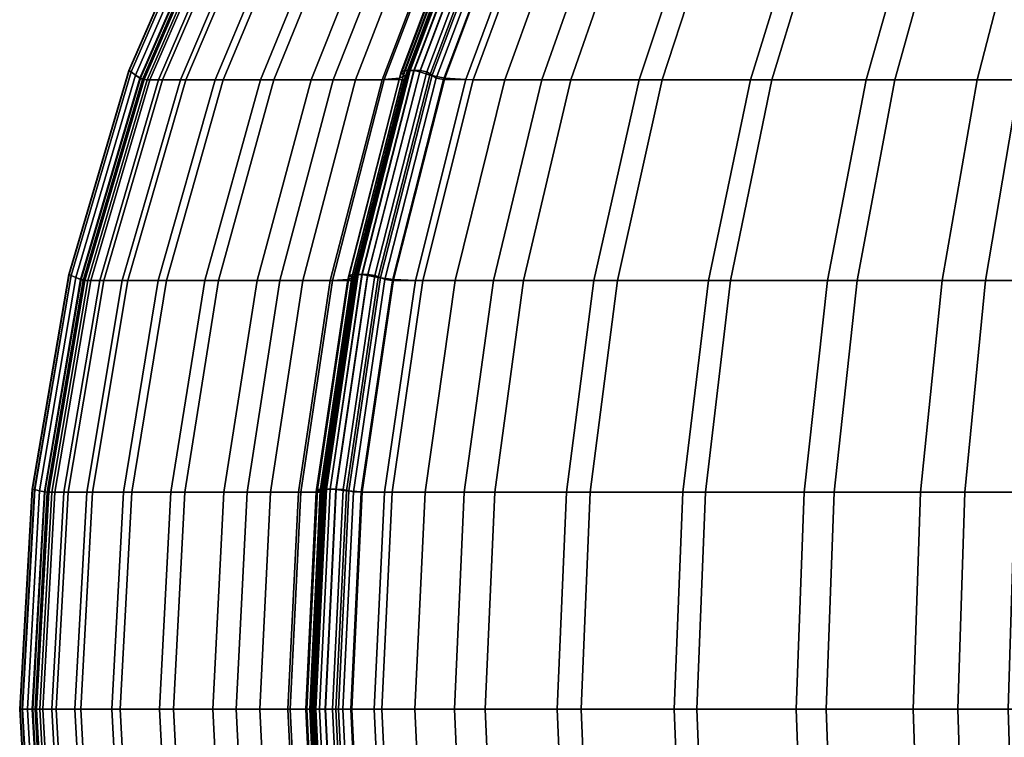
# Model space of a CAD drawing. Header units: centimetres. Extents: x -29.9 to 29.9, y 0 to 38.
# Tile 2 of 60: x -29.9 to -16.7, y 18.6 to 28.3. Entities that reach past the tile are written whole.
import ezdxf

# ---------------------------------------------------------------- set-up
doc = ezdxf.new("R2010")
doc.units = ezdxf.units.CM
doc.layers.add('Layer 01', color=18, linetype='Continuous', true_color=0x000000)

msp = doc.modelspace()

# ---------------------------------------------------------------- meshes
at = {"layer": 'Layer 01'}
mesh = msp.add_polyface(dxfattribs=at)
corners = [(-15.843, 29.986, -22.019), (-17.455, 29.986, -20.761), (-16.591, 32.215, -19.727), (-15.067, 32.215, -20.918), (-16.468, 27.485, -22.905), (-18.149, 27.485, -21.593), (-19.804, 27.485, -20.094), (-21.285, 27.485, -18.534), (-20.465, 29.986, -17.824), (-19.043, 29.986, -19.322), (-18.097, 32.215, -18.362), (-19.445, 32.215, -16.942), (-24.1, 29.986, -12.532), (-24.73, 29.986, -11.147), (-23.507, 32.215, -10.582), (-22.911, 32.215, -11.891), (-22.512, 27.485, -17.039), (-23.405, 27.485, -15.832), (-22.496, 29.986, -15.237), (-21.641, 29.986, -16.393), (-20.558, 32.215, -15.589), (-21.366, 32.215, -14.497), (-22.905, 27.485, 16.468), (-21.593, 27.485, 18.149), (-20.761, 29.986, 17.455), (-22.019, 29.986, 15.843), (-23.828, 27.485, 15.175), (-22.903, 29.986, 14.605), (-20.918, 32.215, 15.067), (-21.753, 32.215, 13.896), (-19.727, 32.215, 16.591), (-20.094, 27.485, 19.804), (-18.534, 27.485, 21.285), (-17.824, 29.986, 20.465), (-19.322, 29.986, 19.043), (-18.362, 32.215, 18.097), (-16.942, 32.215, 19.445), (-17.039, 27.485, 22.512), (-15.832, 27.485, 23.405), (-15.237, 29.986, 22.496), (-16.393, 29.986, 21.641), (-15.589, 32.215, 20.558), (-22.116, 32.22, 13.378), (-23.287, 29.989, 14.057), (-24.228, 27.487, 14.604), (-23.381, 30.013, 13.96), (-24.326, 27.506, 14.504), (-24.072, 29.989, 12.656), (-22.885, 32.22, 12.006), (-23.237, 32.215, 11.255), (-24.444, 29.986, 11.864), (-24.213, 27.506, -14.685), (-23.272, 30.013, -14.134), (-22.997, 29.989, -14.519), (-23.927, 27.487, -15.085), (-22.644, 32.22, -12.465), (-23.817, 29.989, -13.138), (-22.101, 32.248, -13.449), (-21.84, 32.22, -13.817), (-24.413, 27.548, -14.471), (-23.462, 30.067, -13.925), (-24.326, 27.506, 14.504), (-23.381, 30.013, 13.96), (-23.432, 30.067, 13.978), (-24.382, 27.548, 14.525), (-23.5, 30.121, 13.967), (-24.455, 27.59, 14.518)]
mesh.append_faces([[corners[k] for k in face] for face in [(0, 1, 2, 3), (4, 5, 1, 0), (6, 7, 8, 9), (5, 6, 9, 1), (1, 9, 10, 2), (9, 8, 11, 10), (12, 13, 14, 15), (16, 17, 18, 19), (7, 16, 19, 8), (8, 19, 20, 11), (19, 18, 21, 20), (22, 23, 24, 25), (26, 22, 25, 27), (27, 25, 28, 29), (25, 24, 30, 28), (31, 32, 33, 34), (23, 31, 34, 24), (24, 34, 35, 30), (34, 33, 36, 35), (37, 38, 39, 40), (32, 37, 40, 33), (33, 40, 41, 36), (27, 29, 42, 43), (26, 27, 43, 44), (44, 43, 45, 46), (47, 48, 49, 50), (51, 52, 53, 54), (54, 53, 18, 17), (12, 15, 55, 56), (52, 57, 58, 53), (53, 58, 21, 18), (52, 51, 59, 60), (61, 62, 63, 64), (64, 63, 65, 66)]])
mesh = msp.add_polyface(dxfattribs=at)
corners = [(-25.714, 27.485, -11.602), (-26.514, 27.485, -9.625), (-25.497, 29.986, -9.252), (-24.73, 29.986, -11.147), (-27.198, 27.485, -7.5), (-27.7, 27.485, -5.408), (-26.635, 29.986, -5.204), (-26.153, 29.986, -7.212), (-25.311, 32.215, -4.95), (-24.854, 32.215, -6.854), (-28.07, 27.485, 2.809), (-27.774, 27.485, 4.921), (-26.707, 29.986, 4.736), (-26.991, 29.986, 2.711), (-28.223, 27.485, 1.228), (-27.137, 29.986, 1.197), (-25.649, 32.215, 2.589), (-25.787, 32.215, 1.158), (-25.38, 32.215, 4.505), (-28.016, 27.485, -3.501), (-28.185, 27.485, -2.009), (-27.101, 29.986, -1.947), (-26.938, 29.986, -3.376), (-25.598, 32.215, -3.221), (-25.752, 32.215, -1.871), (-27.304, 27.485, 7.103), (-26.693, 27.485, 9.166), (-25.669, 29.986, 8.811), (-26.255, 29.986, 6.831), (-24.951, 32.215, 6.491), (-26.013, 27.485, 10.976), (-25.017, 29.986, 10.545), (-28.312, 27.506, -0.611), (-27.221, 30.013, -0.605), (-27.175, 29.989, -1.076), (-28.263, 27.487, -1.1), (-25.842, 32.22, 0.527), (-27.196, 29.989, 0.531), (-28.284, 27.487, 0.533), (-27.228, 30.013, 0.399), (-28.319, 27.506, 0.397), (-25.822, 32.22, -1.045), (-28.319, 27.506, 0.397), (-27.228, 30.013, 0.399), (-27.281, 30.067, 0.389), (-28.378, 27.548, 0.388), (-27.335, 30.121, 0.346), (-28.437, 27.59, 0.345), (-28.378, 27.548, -0.325), (-27.281, 30.067, -0.329), (-28.439, 27.59, -0.158), (-27.337, 30.121, -0.166), (-28.466, 27.608, -0.056), (-27.362, 30.145, -0.061), (-29.246, 24.847, -0.153), (-29.275, 24.859, -0.052), (-29.279, 24.861, 0.054), (-28.47, 27.611, 0.053), (-27.365, 30.148, 0.05), (-28.465, 27.608, 0.21), (-27.36, 30.145, 0.21), (-29.274, 24.859, 0.211), (-29.245, 24.847, 0.345)]
mesh.append_faces([[corners[k] for k in face] for face in [(0, 1, 2, 3), (4, 5, 6, 7), (1, 4, 7, 2), (7, 6, 8, 9), (10, 11, 12, 13), (14, 10, 13, 15), (15, 13, 16, 17), (13, 12, 18, 16), (19, 20, 21, 22), (5, 19, 22, 6), (6, 22, 23, 8), (22, 21, 24, 23), (25, 26, 27, 28), (11, 25, 28, 12), (12, 28, 29, 18), (26, 30, 31, 27), (32, 33, 34, 35), (35, 34, 21, 20), (15, 17, 36, 37), (14, 15, 37, 38), (38, 37, 39, 40), (34, 41, 24, 21), (42, 43, 44, 45), (45, 44, 46, 47), (33, 32, 48, 49), (49, 48, 50, 51), (51, 50, 52, 53), (50, 54, 55, 52), (52, 55, 56, 57), (53, 52, 57, 58), (58, 57, 59, 60), (57, 56, 61, 59), (59, 61, 62, 47), (60, 59, 47, 46)]])
mesh = msp.add_polyface(dxfattribs=at)
corners = [(-25.056, 27.485, -13.048), (-25.714, 27.485, -11.602), (-24.73, 29.986, -11.147), (-24.1, 29.986, -12.532), (-25.497, 29.986, -9.252), (-24.232, 32.215, -8.789), (-23.507, 32.215, -10.582), (-26.153, 29.986, -7.212), (-24.854, 32.215, -6.854), (-26.255, 29.986, 6.831), (-25.669, 29.986, 8.811), (-24.395, 32.215, 8.369), (-24.951, 32.215, 6.491), (-26.013, 27.485, 10.976), (-25.414, 27.485, 12.353), (-24.444, 29.986, 11.864), (-25.017, 29.986, 10.545), (-23.779, 32.215, 10.009), (-23.237, 32.215, 11.255), (-24.824, 27.506, 13.627), (-23.876, 30.013, 13.087), (-24.072, 29.989, 12.656), (-25.027, 27.487, 13.179), (-23.817, 29.989, -13.138), (-24.761, 27.487, -13.68), (-23.78, 30.013, -13.268), (-24.724, 27.506, -13.815), (-23.462, 30.067, -13.925), (-24.413, 27.548, -14.471), (-24.549, 27.59, -14.357), (-23.591, 30.121, -13.812), (-25.079, 24.818, 14.926), (-24.382, 27.548, 14.525), (-24.455, 27.59, 14.518), (-25.154, 24.847, 14.921), (-24.738, 27.548, 13.907), (-23.791, 30.067, 13.356), (-25.433, 24.818, 14.311), (-25.405, 24.847, 14.491), (-24.708, 27.59, 14.082), (-23.757, 30.121, 13.525), (-24.724, 27.506, -13.815), (-23.78, 30.013, -13.268), (-23.821, 30.067, -13.304), (-24.77, 27.548, -13.853), (-23.846, 30.121, -13.368), (-24.8, 27.59, -13.92), (-24.68, 27.608, 14.185), (-23.727, 30.145, 13.628), (-25.379, 24.859, 14.593), (-25.33, 24.861, 14.687), (-24.629, 27.611, 14.28), (-23.674, 30.148, 13.726), (-24.546, 27.608, 14.414), (-23.59, 30.145, 13.862), (-25.247, 24.859, 14.819), (-23.5, 30.121, 13.967), (-24.624, 27.608, -14.281), (-23.665, 30.145, -13.734), (-25.252, 24.847, -14.756), (-25.327, 24.859, -14.682), (-25.384, 24.861, -14.593), (-24.682, 27.611, -14.189), (-23.724, 30.148, -13.639), (-24.756, 27.608, -14.05), (-23.8, 30.145, -13.498), (-25.457, 24.859, -14.455), (-25.499, 24.847, -14.324)]
mesh.append_faces([[corners[k] for k in face] for face in [(0, 1, 2, 3), (2, 4, 5, 6), (4, 7, 8, 5), (9, 10, 11, 12), (13, 14, 15, 16), (10, 16, 17, 11), (16, 15, 18, 17), (19, 20, 21, 22), (22, 21, 15, 14), (0, 3, 23, 24), (24, 23, 25, 26), (27, 28, 29, 30), (31, 32, 33, 34), (20, 19, 35, 36), (35, 37, 38, 39), (36, 35, 39, 40), (41, 42, 43, 44), (44, 43, 45, 46), (40, 39, 47, 48), (39, 38, 49, 47), (47, 49, 50, 51), (48, 47, 51, 52), (52, 51, 53, 54), (51, 50, 55, 53), (53, 55, 34, 33), (54, 53, 33, 56), (30, 29, 57, 58), (29, 59, 60, 57), (57, 60, 61, 62), (58, 57, 62, 63), (63, 62, 64, 65), (62, 61, 66, 64), (64, 66, 67, 46), (65, 64, 46, 45)]])
mesh = msp.add_polyface(dxfattribs=at)
corners = [(-25.756, 24.776, -13.427), (-26.435, 24.776, -11.936), (-25.714, 27.485, -11.602), (-25.056, 27.485, -13.048), (-27.259, 24.776, -9.898), (-26.514, 27.485, -9.625), (-27.963, 24.776, -7.711), (-27.198, 27.485, -7.5), (-28.48, 24.776, -5.558), (-27.7, 27.485, -5.408), (-29.019, 24.776, 1.25), (-28.861, 24.776, 2.881), (-28.07, 27.485, 2.809), (-28.223, 27.485, 1.228), (-28.557, 24.776, 5.057), (-27.774, 27.485, 4.921), (-28.805, 24.776, -3.592), (-28.016, 27.485, -3.501), (-28.98, 24.776, -2.053), (-28.185, 27.485, -2.009), (-28.073, 24.776, 7.303), (-27.304, 27.485, 7.103), (-27.444, 24.776, 9.427), (-26.693, 27.485, 9.166), (-26.742, 24.776, 11.292), (-26.013, 27.485, 10.976), (-26.124, 24.776, 12.712), (-25.414, 27.485, 12.353), (-25.727, 24.777, 13.562), (-25.027, 27.487, 13.179), (-29.111, 24.79, -0.616), (-28.312, 27.506, -0.611), (-28.263, 27.487, -1.1), (-29.061, 24.777, -1.118), (-28.284, 27.487, 0.533), (-29.082, 24.777, 0.535), (-28.319, 27.506, 0.397), (-29.119, 24.79, 0.396), (-29.119, 24.79, 0.396), (-28.319, 27.506, 0.397), (-28.378, 27.548, 0.388), (-29.182, 24.818, 0.387), (-28.437, 27.59, 0.345), (-29.245, 24.847, 0.345), (-29.181, 24.818, -0.323), (-28.378, 27.548, -0.325), (-29.246, 24.847, -0.153), (-28.439, 27.59, -0.158), (-25.433, 24.818, 14.311), (-25.856, 21.945, 14.557), (-25.829, 21.96, 14.74), (-25.405, 24.847, 14.491), (-25.889, 21.945, -14.501), (-25.466, 24.818, -14.256), (-25.499, 24.847, -14.324), (-25.925, 21.96, -14.57), (-29.671, 21.945, 0.387), (-29.737, 21.96, 0.345), (-29.671, 21.945, -0.321), (-29.738, 21.96, -0.15), (-25.805, 21.966, 14.842), (-25.379, 24.859, 14.593), (-25.757, 21.967, 14.934), (-25.33, 24.861, 14.687), (-29.768, 21.966, -0.049), (-29.275, 24.859, -0.052), (-29.773, 21.967, 0.055), (-29.279, 24.861, 0.054), (-29.767, 21.966, 0.211), (-29.274, 24.859, 0.211), (-25.327, 24.859, -14.682), (-25.756, 21.966, -14.927), (-25.811, 21.967, -14.839), (-25.384, 24.861, -14.593), (-25.884, 21.966, -14.701), (-25.457, 24.859, -14.455)]
mesh.append_faces([[corners[k] for k in face] for face in [(0, 1, 2, 3), (1, 4, 5, 2), (4, 6, 7, 5), (6, 8, 9, 7), (10, 11, 12, 13), (11, 14, 15, 12), (8, 16, 17, 9), (16, 18, 19, 17), (14, 20, 21, 15), (20, 22, 23, 21), (22, 24, 25, 23), (24, 26, 27, 25), (28, 29, 27, 26), (30, 31, 32, 33), (33, 32, 19, 18), (10, 13, 34, 35), (35, 34, 36, 37), (38, 39, 40, 41), (41, 40, 42, 43), (31, 30, 44, 45), (45, 44, 46, 47), (48, 49, 50, 51), (52, 53, 54, 55), (56, 41, 43, 57), (44, 58, 59, 46), (51, 50, 60, 61), (61, 60, 62, 63), (46, 59, 64, 65), (65, 64, 66, 67), (67, 66, 68, 69), (69, 68, 57, 43), (70, 71, 72, 73), (73, 72, 74, 75), (75, 74, 55, 54)]])
mesh = msp.add_polyface(dxfattribs=at)
corners = [(-23.67, 19, -17.9), (-24.614, 19, -16.624), (-24.477, 21.924, -16.534), (-23.539, 21.924, -17.802), (-24.071, 24.776, -16.268), (-23.15, 24.776, -17.513), (-25.058, 19, 15.932), (-24.083, 19, 17.299), (-23.95, 21.924, 17.205), (-24.919, 21.924, 15.847), (-23.554, 24.776, 16.926), (-24.506, 24.776, 15.592), (-25.519, 24.79, 14.022), (-24.824, 27.506, 13.627), (-25.027, 27.487, 13.179), (-25.727, 24.777, 13.562), (-23.828, 27.485, 15.175), (-24.228, 27.487, 14.604), (-24.918, 24.777, 15.004), (-24.326, 27.506, 14.504), (-25.02, 24.79, 14.902), (-25.339, 21.925, 15.249), (-25.48, 19, 15.331), (-25.442, 21.931, 15.145), (-25.584, 19, 15.227), (-24.903, 24.79, -15.089), (-24.213, 27.506, -14.685), (-23.927, 27.487, -15.085), (-24.608, 24.777, -15.499), (-23.405, 27.485, -15.832), (-25.465, 19, -15.418), (-25.324, 21.931, -15.335), (-25.024, 21.925, -15.751), (-25.164, 19, -15.837), (-25.756, 24.776, -13.427), (-25.056, 27.485, -13.048), (-24.761, 27.487, -13.68), (-25.453, 24.777, -14.078), (-24.724, 27.506, -13.815), (-25.416, 24.79, -14.216), (-25.11, 24.818, -14.87), (-24.413, 27.548, -14.471), (-25.252, 24.847, -14.756), (-24.549, 27.59, -14.357), (-25.442, 21.931, 15.145), (-25.02, 24.79, 14.902), (-25.079, 24.818, 14.926), (-25.503, 21.945, 15.17), (-25.154, 24.847, 14.921), (-25.58, 21.96, 15.167), (-25.535, 21.945, -15.114), (-25.678, 19, -15.196), (-25.68, 21.96, -14.999), (-25.02, 24.79, 14.902), (-24.326, 27.506, 14.504), (-24.382, 27.548, 14.525), (-25.433, 24.818, 14.311), (-24.738, 27.548, 13.907), (-25.416, 24.79, -14.216), (-24.724, 27.506, -13.815), (-24.77, 27.548, -13.853), (-25.466, 24.818, -14.256), (-24.8, 27.59, -13.92), (-25.499, 24.847, -14.324), (-25.33, 24.861, 14.687), (-25.757, 21.967, 14.934), (-25.674, 21.966, 15.066), (-25.247, 24.859, 14.819), (-25.756, 21.966, -14.927), (-25.327, 24.859, -14.682)]
mesh.append_faces([[corners[k] for k in face] for face in [(0, 1, 2, 3), (3, 2, 4, 5), (6, 7, 8, 9), (9, 8, 10, 11), (12, 13, 14, 15), (11, 16, 17, 18), (18, 17, 19, 20), (6, 9, 21, 22), (9, 11, 18, 21), (21, 18, 20, 23), (22, 21, 23, 24), (25, 26, 27, 28), (28, 27, 29, 4), (30, 31, 32, 33), (31, 25, 28, 32), (32, 28, 4, 2), (33, 32, 2, 1), (34, 35, 36, 37), (37, 36, 38, 39), (26, 25, 40, 41), (41, 40, 42, 43), (44, 45, 46, 47), (47, 46, 48, 49), (25, 31, 50, 40), (31, 30, 51, 50), (40, 50, 52, 42), (53, 54, 55, 46), (13, 12, 56, 57), (58, 59, 60, 61), (61, 60, 62, 63), (64, 65, 66, 67), (67, 66, 49, 48), (42, 52, 68, 69)]])
mesh = msp.add_polyface(dxfattribs=at)
corners = [(-15.932, 19, -25.058), (-17.299, 19, -24.083), (-17.205, 21.924, -23.95), (-15.847, 21.924, -24.919), (-19.073, 19, -22.698), (-18.968, 21.924, -22.573), (-18.658, 24.776, -22.202), (-16.926, 24.776, -23.554), (-15.592, 24.776, -24.506), (-16.468, 27.485, -22.905), (-15.175, 27.485, -23.828), (-18.149, 27.485, -21.593), (-20.815, 19, -21.121), (-20.701, 21.924, -21.005), (-22.375, 19, -19.477), (-22.252, 21.924, -19.37), (-21.885, 24.776, -19.054), (-20.361, 24.776, -20.66), (-19.804, 27.485, -20.094), (-21.285, 27.485, -18.534), (-23.67, 19, -17.9), (-23.539, 21.924, -17.802), (-23.15, 24.776, -17.513), (-22.512, 27.485, -17.039), (-24.071, 24.776, -16.268), (-23.405, 27.485, -15.832), (-24.506, 24.776, 15.592), (-23.554, 24.776, 16.926), (-22.905, 27.485, 16.468), (-23.828, 27.485, 15.175), (-22.202, 24.776, 18.658), (-21.593, 27.485, 18.149), (-24.083, 19, 17.299), (-22.698, 19, 19.073), (-22.573, 21.924, 18.968), (-23.95, 21.924, 17.205), (-21.121, 19, 20.815), (-21.005, 21.924, 20.701), (-19.477, 19, 22.375), (-19.37, 21.924, 22.252), (-19.054, 24.776, 21.885), (-20.66, 24.776, 20.361), (-20.094, 27.485, 19.804), (-18.534, 27.485, 21.285), (-17.9, 19, 23.67), (-17.802, 21.924, 23.539), (-16.624, 19, 24.614), (-16.534, 21.924, 24.477), (-16.268, 24.776, 24.071), (-17.513, 24.776, 23.15), (-17.039, 27.485, 22.512), (-15.832, 27.485, 23.405), (-15.751, 21.925, 25.024), (-15.499, 24.777, 24.608), (-15.837, 19, 25.164)]
mesh.append_faces([[corners[k] for k in face] for face in [(0, 1, 2, 3), (1, 4, 5, 2), (2, 5, 6, 7), (3, 2, 7, 8), (8, 7, 9, 10), (7, 6, 11, 9), (4, 12, 13, 5), (12, 14, 15, 13), (13, 15, 16, 17), (5, 13, 17, 6), (6, 17, 18, 11), (17, 16, 19, 18), (14, 20, 21, 15), (15, 21, 22, 16), (16, 22, 23, 19), (22, 24, 25, 23), (26, 27, 28, 29), (27, 30, 31, 28), (32, 33, 34, 35), (35, 34, 30, 27), (33, 36, 37, 34), (36, 38, 39, 37), (37, 39, 40, 41), (34, 37, 41, 30), (30, 41, 42, 31), (41, 40, 43, 42), (38, 44, 45, 39), (44, 46, 47, 45), (45, 47, 48, 49), (39, 45, 49, 40), (40, 49, 50, 43), (49, 48, 51, 50), (52, 53, 48, 47), (54, 52, 47, 46)]])
mesh = msp.add_polyface(dxfattribs=at)
corners = [(-27.867, 19, -10.121), (-28.587, 19, -7.883), (-28.43, 21.924, -7.84), (-27.714, 21.924, -10.065), (-29.116, 19, -5.68), (-28.956, 21.924, -5.65), (-28.48, 24.776, -5.558), (-27.963, 24.776, -7.711), (-29.449, 19, -3.666), (-29.287, 21.924, -3.648), (-29.628, 19, -2.09), (-29.465, 21.924, -2.081), (-28.98, 24.776, -2.053), (-28.805, 24.776, -3.592), (-29.667, 19, 1.269), (-29.506, 19, 2.939), (-29.343, 21.924, 2.925), (-29.504, 21.924, 1.264), (-29.194, 19, 5.168), (-29.033, 21.924, 5.14), (-28.557, 24.776, 5.057), (-28.861, 24.776, 2.881), (-29.019, 24.776, 1.25), (-28.699, 19, 7.466), (-28.541, 21.924, 7.425), (-28.055, 19, 9.639), (-27.901, 21.924, 9.585), (-27.444, 24.776, 9.427), (-28.073, 24.776, 7.303), (-29.763, 19, -0.62), (-29.599, 21.931, -0.619), (-29.547, 21.925, -1.129), (-29.711, 19, -1.133), (-29.111, 24.79, -0.616), (-29.061, 24.777, -1.118), (-29.568, 21.925, 0.536), (-29.732, 19, 0.537), (-29.082, 24.777, 0.535), (-29.119, 24.79, 0.396), (-29.606, 21.931, 0.395), (-29.77, 19, 0.395), (-29.77, 19, 0.395), (-29.606, 21.931, 0.395), (-29.671, 21.945, 0.387), (-29.836, 19, 0.386), (-29.606, 21.931, 0.395), (-29.119, 24.79, 0.396), (-29.182, 24.818, 0.387), (-29.737, 21.96, 0.345), (-29.903, 19, 0.345), (-29.671, 21.945, -0.321), (-29.181, 24.818, -0.323), (-29.836, 19, -0.321), (-29.904, 19, -0.148), (-29.738, 21.96, -0.15), (-29.935, 19, -0.048), (-29.768, 21.966, -0.049), (-29.939, 19, 0.055), (-29.773, 21.967, 0.055), (-29.933, 19, 0.211), (-29.767, 21.966, 0.211)]
mesh.append_faces([[corners[k] for k in face] for face in [(0, 1, 2, 3), (1, 4, 5, 2), (2, 5, 6, 7), (4, 8, 9, 5), (8, 10, 11, 9), (9, 11, 12, 13), (5, 9, 13, 6), (14, 15, 16, 17), (15, 18, 19, 16), (16, 19, 20, 21), (17, 16, 21, 22), (18, 23, 24, 19), (23, 25, 26, 24), (24, 26, 27, 28), (19, 24, 28, 20), (29, 30, 31, 32), (30, 33, 34, 31), (31, 34, 12, 11), (32, 31, 11, 10), (14, 17, 35, 36), (17, 22, 37, 35), (35, 37, 38, 39), (36, 35, 39, 40), (41, 42, 43, 44), (45, 46, 47, 43), (44, 43, 48, 49), (33, 30, 50, 51), (30, 29, 52, 50), (50, 52, 53, 54), (54, 53, 55, 56), (56, 55, 57, 58), (58, 57, 59, 60), (60, 59, 49, 48)]])
mesh = msp.add_polyface(dxfattribs=at)
corners = [(-26.327, 19, -13.735), (-27.022, 19, -12.207), (-26.874, 21.924, -12.139), (-26.183, 21.924, -13.657), (-27.867, 19, -10.121), (-27.714, 21.924, -10.065), (-27.259, 24.776, -9.898), (-26.435, 24.776, -11.936), (-25.756, 24.776, -13.427), (-28.43, 21.924, -7.84), (-27.963, 24.776, -7.711), (-28.055, 19, 9.639), (-27.337, 19, 11.549), (-27.187, 21.924, 11.484), (-27.901, 21.924, 9.585), (-26.704, 19, 13.004), (-26.558, 21.924, 12.931), (-26.124, 24.776, 12.712), (-26.742, 24.776, 11.292), (-27.444, 24.776, 9.427), (-26.085, 19, 14.345), (-25.943, 21.931, 14.263), (-26.153, 21.925, 13.795), (-26.297, 19, 13.874), (-25.519, 24.79, 14.022), (-25.727, 24.777, 13.562), (-25.875, 21.925, -14.32), (-26.017, 19, -14.401), (-25.453, 24.777, -14.078), (-25.416, 24.79, -14.216), (-25.837, 21.931, -14.461), (-25.979, 19, -14.543), (-25.584, 19, 15.227), (-25.442, 21.931, 15.145), (-25.503, 21.945, 15.17), (-25.646, 19, 15.253), (-25.58, 21.96, 15.167), (-25.724, 19, 15.25), (-25.856, 21.945, 14.557), (-25.433, 24.818, 14.311), (-25.999, 19, 14.64), (-25.972, 19, 14.824), (-25.829, 21.96, 14.74), (-25.979, 19, -14.543), (-25.837, 21.931, -14.461), (-25.889, 21.945, -14.501), (-26.032, 19, -14.584), (-25.837, 21.931, -14.461), (-25.416, 24.79, -14.216), (-25.466, 24.818, -14.256), (-25.925, 21.96, -14.57), (-26.069, 19, -14.653), (-25.535, 21.945, -15.114), (-25.678, 19, -15.196), (-25.824, 19, -15.081), (-25.68, 21.96, -14.999), (-25.948, 19, 14.926), (-25.805, 21.966, 14.842), (-25.9, 19, 15.017), (-25.757, 21.967, 14.934), (-25.818, 19, 15.149), (-25.674, 21.966, 15.066), (-25.9, 19, -15.009), (-25.756, 21.966, -14.927), (-25.956, 19, -14.922), (-25.811, 21.967, -14.839), (-26.028, 19, -14.784), (-25.884, 21.966, -14.701)]
mesh.append_faces([[corners[k] for k in face] for face in [(0, 1, 2, 3), (1, 4, 5, 2), (2, 5, 6, 7), (3, 2, 7, 8), (5, 9, 10, 6), (11, 12, 13, 14), (12, 15, 16, 13), (13, 16, 17, 18), (14, 13, 18, 19), (20, 21, 22, 23), (21, 24, 25, 22), (22, 25, 17, 16), (23, 22, 16, 15), (0, 3, 26, 27), (3, 8, 28, 26), (26, 28, 29, 30), (27, 26, 30, 31), (32, 33, 34, 35), (35, 34, 36, 37), (24, 21, 38, 39), (21, 20, 40, 38), (38, 40, 41, 42), (43, 44, 45, 46), (47, 48, 49, 45), (46, 45, 50, 51), (52, 53, 54, 55), (42, 41, 56, 57), (57, 56, 58, 59), (59, 58, 60, 61), (61, 60, 37, 36), (55, 54, 62, 63), (63, 62, 64, 65), (65, 64, 66, 67), (67, 66, 51, 50)]])
mesh = msp.add_polyface(dxfattribs=at)
corners = [(-28.48, 13.224, -5.558), (-28.805, 13.224, -3.592), (-29.287, 16.076, -3.648), (-28.956, 16.076, -5.65), (-28.98, 13.224, -2.053), (-29.465, 16.076, -2.081), (-29.628, 19, -2.09), (-29.449, 19, -3.666), (-29.116, 19, -5.68), (-27.259, 13.224, -9.898), (-27.963, 13.224, -7.711), (-28.43, 16.076, -7.84), (-27.714, 16.076, -10.065), (-28.587, 19, -7.883), (-27.867, 19, -10.121), (-29.019, 13.224, 1.25), (-28.861, 13.224, 2.881), (-29.343, 16.076, 2.925), (-29.504, 16.076, 1.264), (-28.557, 13.224, 5.057), (-29.033, 16.076, 5.14), (-29.194, 19, 5.168), (-29.506, 19, 2.939), (-29.667, 19, 1.269), (-28.073, 13.224, 7.303), (-28.541, 16.076, 7.425), (-27.444, 13.224, 9.427), (-27.901, 16.076, 9.585), (-28.055, 19, 9.639), (-28.699, 19, 7.466), (-29.547, 16.075, -1.129), (-29.711, 19, -1.133), (-29.061, 13.223, -1.118), (-29.111, 13.21, -0.616), (-29.599, 16.069, -0.619), (-29.763, 19, -0.62), (-29.77, 19, 0.395), (-29.606, 16.069, 0.395), (-29.568, 16.075, 0.536), (-29.732, 19, 0.537), (-29.119, 13.21, 0.396), (-29.082, 13.223, 0.535), (-29.671, 16.055, -0.321), (-29.836, 19, -0.321), (-29.181, 13.182, -0.323), (-29.738, 16.04, -0.15), (-29.904, 19, -0.148), (-29.119, 13.21, 0.396), (-29.606, 16.069, 0.395), (-29.671, 16.055, 0.387), (-29.182, 13.182, 0.387), (-29.606, 16.069, 0.395), (-29.77, 19, 0.395), (-29.836, 19, 0.386), (-29.903, 19, 0.345), (-29.737, 16.04, 0.345), (-29.933, 19, 0.211), (-29.767, 16.034, 0.211), (-29.939, 19, 0.055), (-29.773, 16.033, 0.055), (-29.935, 19, -0.048), (-29.768, 16.034, -0.049)]
mesh.append_faces([[corners[k] for k in face] for face in [(0, 1, 2, 3), (1, 4, 5, 2), (2, 5, 6, 7), (3, 2, 7, 8), (9, 10, 11, 12), (10, 0, 3, 11), (11, 3, 8, 13), (12, 11, 13, 14), (15, 16, 17, 18), (16, 19, 20, 17), (17, 20, 21, 22), (18, 17, 22, 23), (19, 24, 25, 20), (24, 26, 27, 25), (25, 27, 28, 29), (20, 25, 29, 21), (6, 5, 30, 31), (5, 4, 32, 30), (30, 32, 33, 34), (31, 30, 34, 35), (36, 37, 38, 39), (37, 40, 41, 38), (38, 41, 15, 18), (39, 38, 18, 23), (35, 34, 42, 43), (34, 33, 44, 42), (43, 42, 45, 46), (47, 48, 49, 50), (51, 52, 53, 49), (49, 53, 54, 55), (55, 54, 56, 57), (57, 56, 58, 59), (59, 58, 60, 61), (61, 60, 46, 45)]])
mesh = msp.add_polyface(dxfattribs=at)
corners = [(-25.756, 13.224, -13.427), (-26.435, 13.224, -11.936), (-26.874, 16.076, -12.139), (-26.183, 16.076, -13.657), (-27.259, 13.224, -9.898), (-27.714, 16.076, -10.065), (-27.867, 19, -10.121), (-27.022, 19, -12.207), (-26.327, 19, -13.735), (-27.444, 13.224, 9.427), (-26.742, 13.224, 11.292), (-27.187, 16.076, 11.484), (-27.901, 16.076, 9.585), (-26.124, 13.224, 12.712), (-26.558, 16.076, 12.931), (-26.704, 19, 13.004), (-27.337, 19, 11.549), (-28.055, 19, 9.639), (-25.979, 19, -14.543), (-25.837, 16.069, -14.461), (-25.875, 16.075, -14.32), (-26.017, 19, -14.401), (-25.416, 13.21, -14.216), (-25.453, 13.223, -14.078), (-26.153, 16.075, 13.795), (-26.297, 19, 13.874), (-25.727, 13.223, 13.562), (-25.519, 13.21, 14.022), (-25.943, 16.069, 14.263), (-26.085, 19, 14.345), (-25.856, 16.055, 14.557), (-25.999, 19, 14.64), (-25.433, 13.182, 14.311), (-25.405, 13.153, 14.491), (-25.829, 16.04, 14.74), (-25.972, 19, 14.824), (-25.442, 16.069, 15.145), (-25.584, 19, 15.227), (-25.646, 19, 15.253), (-25.503, 16.055, 15.17), (-25.724, 19, 15.25), (-25.58, 16.04, 15.167), (-25.678, 19, -15.196), (-25.535, 16.055, -15.114), (-25.68, 16.04, -14.999), (-25.824, 19, -15.081), (-25.416, 13.21, -14.216), (-25.837, 16.069, -14.461), (-25.889, 16.055, -14.501), (-25.466, 13.182, -14.256), (-25.837, 16.069, -14.461), (-25.979, 19, -14.543), (-26.032, 19, -14.584), (-26.069, 19, -14.653), (-25.925, 16.04, -14.57), (-25.818, 19, 15.149), (-25.674, 16.034, 15.066), (-25.9, 19, 15.017), (-25.757, 16.033, 14.934), (-25.948, 19, 14.926), (-25.805, 16.034, 14.842), (-26.028, 19, -14.784), (-25.884, 16.034, -14.701), (-25.956, 19, -14.922), (-25.811, 16.033, -14.839), (-25.9, 19, -15.009), (-25.756, 16.034, -14.927)]
mesh.append_faces([[corners[k] for k in face] for face in [(0, 1, 2, 3), (1, 4, 5, 2), (2, 5, 6, 7), (3, 2, 7, 8), (9, 10, 11, 12), (10, 13, 14, 11), (11, 14, 15, 16), (12, 11, 16, 17), (18, 19, 20, 21), (19, 22, 23, 20), (20, 23, 0, 3), (21, 20, 3, 8), (15, 14, 24, 25), (14, 13, 26, 24), (24, 26, 27, 28), (25, 24, 28, 29), (29, 28, 30, 31), (28, 27, 32, 30), (30, 32, 33, 34), (31, 30, 34, 35), (36, 37, 38, 39), (39, 38, 40, 41), (42, 43, 44, 45), (46, 47, 48, 49), (50, 51, 52, 48), (48, 52, 53, 54), (41, 40, 55, 56), (56, 55, 57, 58), (58, 57, 59, 60), (60, 59, 35, 34), (54, 53, 61, 62), (62, 61, 63, 64), (64, 63, 65, 66), (66, 65, 45, 44)]])
mesh = msp.add_polyface(dxfattribs=at)
corners = [(-23.15, 13.224, -17.513), (-24.071, 13.224, -16.268), (-24.477, 16.076, -16.534), (-23.539, 16.076, -17.802), (-24.614, 19, -16.624), (-23.67, 19, -17.9), (-24.506, 13.224, 15.592), (-23.554, 13.224, 16.926), (-23.95, 16.076, 17.205), (-24.919, 16.076, 15.847), (-24.083, 19, 17.299), (-25.058, 19, 15.932), (-23.828, 10.515, 15.175), (-24.918, 13.223, 15.004), (-24.228, 10.513, 14.604), (-25.02, 13.21, 14.902), (-24.326, 10.494, 14.504), (-24.824, 10.494, 13.627), (-25.519, 13.21, 14.022), (-25.727, 13.223, 13.562), (-25.027, 10.513, 13.179), (-25.584, 19, 15.227), (-25.442, 16.069, 15.145), (-25.339, 16.075, 15.249), (-25.48, 19, 15.331), (-25.056, 10.515, -13.048), (-25.756, 13.224, -13.427), (-25.453, 13.223, -14.078), (-24.761, 10.513, -13.68), (-25.416, 13.21, -14.216), (-24.724, 10.494, -13.815), (-25.024, 16.075, -15.751), (-25.164, 19, -15.837), (-24.608, 13.223, -15.499), (-24.903, 13.21, -15.089), (-25.324, 16.069, -15.335), (-25.465, 19, -15.418), (-24.213, 10.494, -14.685), (-23.927, 10.513, -15.085), (-23.405, 10.515, -15.832), (-25.02, 13.21, 14.902), (-25.442, 16.069, 15.145), (-25.503, 16.055, 15.17), (-25.079, 13.182, 14.926), (-25.58, 16.04, 15.167), (-25.154, 13.153, 14.921), (-25.535, 16.055, -15.114), (-25.678, 19, -15.196), (-25.11, 13.182, -14.87), (-25.252, 13.153, -14.756), (-25.68, 16.04, -14.999), (-24.326, 10.494, 14.504), (-25.02, 13.21, 14.902), (-24.382, 10.452, 14.525), (-24.455, 10.41, 14.518), (-24.738, 10.452, 13.907), (-25.433, 13.182, 14.311), (-24.708, 10.41, 14.082), (-25.405, 13.153, 14.491), (-24.724, 10.494, -13.815), (-25.416, 13.21, -14.216), (-25.466, 13.182, -14.256), (-24.77, 10.452, -13.853), (-25.499, 13.153, -14.324), (-24.8, 10.41, -13.92), (-24.413, 10.452, -14.471), (-25.674, 16.034, 15.066), (-25.247, 13.141, 14.819), (-25.757, 16.033, 14.934), (-25.33, 13.139, 14.687), (-25.327, 13.141, -14.682), (-25.756, 16.034, -14.927)]
mesh.append_faces([[corners[k] for k in face] for face in [(0, 1, 2, 3), (3, 2, 4, 5), (6, 7, 8, 9), (9, 8, 10, 11), (12, 6, 13, 14), (14, 13, 15, 16), (17, 18, 19, 20), (21, 22, 23, 24), (22, 15, 13, 23), (23, 13, 6, 9), (24, 23, 9, 11), (25, 26, 27, 28), (28, 27, 29, 30), (4, 2, 31, 32), (2, 1, 33, 31), (31, 33, 34, 35), (32, 31, 35, 36), (37, 34, 33, 38), (38, 33, 1, 39), (40, 41, 42, 43), (43, 42, 44, 45), (36, 35, 46, 47), (35, 34, 48, 46), (46, 48, 49, 50), (51, 52, 43, 53), (53, 43, 45, 54), (18, 17, 55, 56), (56, 55, 57, 58), (59, 60, 61, 62), (62, 61, 63, 64), (34, 37, 65, 48), (45, 44, 66, 67), (67, 66, 68, 69), (70, 71, 50, 49)]])
mesh = msp.add_polyface(dxfattribs=at)
corners = [(-15.592, 13.224, -24.506), (-16.926, 13.224, -23.554), (-17.205, 16.076, -23.95), (-15.847, 16.076, -24.919), (-18.658, 13.224, -22.202), (-18.968, 16.076, -22.573), (-19.073, 19, -22.698), (-17.299, 19, -24.083), (-15.932, 19, -25.058), (-16.468, 10.515, -22.905), (-18.149, 10.515, -21.593), (-15.175, 10.515, -23.828), (-21.885, 13.224, -19.054), (-23.15, 13.224, -17.513), (-23.539, 16.076, -17.802), (-22.252, 16.076, -19.37), (-23.67, 19, -17.9), (-22.375, 19, -19.477), (-19.804, 10.515, -20.094), (-21.285, 10.515, -18.534), (-20.361, 13.224, -20.66), (-20.701, 16.076, -21.005), (-20.815, 19, -21.121), (-22.512, 10.515, -17.039), (-23.405, 10.515, -15.832), (-24.071, 13.224, -16.268), (-23.554, 13.224, 16.926), (-22.202, 13.224, 18.658), (-22.573, 16.076, 18.968), (-23.95, 16.076, 17.205), (-22.698, 19, 19.073), (-24.083, 19, 17.299), (-22.905, 10.515, 16.468), (-21.593, 10.515, 18.149), (-23.828, 10.515, 15.175), (-24.506, 13.224, 15.592), (-20.094, 10.515, 19.804), (-18.534, 10.515, 21.285), (-19.054, 13.224, 21.885), (-20.66, 13.224, 20.361), (-21.005, 16.076, 20.701), (-19.37, 16.076, 22.252), (-19.477, 19, 22.375), (-21.121, 19, 20.815), (-17.513, 13.224, 23.15), (-17.802, 16.076, 23.539), (-16.268, 13.224, 24.071), (-16.534, 16.076, 24.477), (-16.624, 19, 24.614), (-17.9, 19, 23.67), (-17.039, 10.515, 22.512), (-15.832, 10.515, 23.405), (-15.751, 16.075, 25.024), (-15.837, 19, 25.164), (-15.499, 13.223, 24.608)]
mesh.append_faces([[corners[k] for k in face] for face in [(0, 1, 2, 3), (1, 4, 5, 2), (2, 5, 6, 7), (3, 2, 7, 8), (9, 10, 4, 1), (11, 9, 1, 0), (12, 13, 14, 15), (15, 14, 16, 17), (18, 19, 12, 20), (10, 18, 20, 4), (4, 20, 21, 5), (20, 12, 15, 21), (21, 15, 17, 22), (5, 21, 22, 6), (23, 24, 25, 13), (19, 23, 13, 12), (26, 27, 28, 29), (29, 28, 30, 31), (32, 33, 27, 26), (34, 32, 26, 35), (36, 37, 38, 39), (33, 36, 39, 27), (27, 39, 40, 28), (39, 38, 41, 40), (40, 41, 42, 43), (28, 40, 43, 30), (38, 44, 45, 41), (44, 46, 47, 45), (45, 47, 48, 49), (41, 45, 49, 42), (50, 51, 46, 44), (37, 50, 44, 38), (48, 47, 52, 53), (47, 46, 54, 52)]])

doc.saveas('drawing.dxf')
